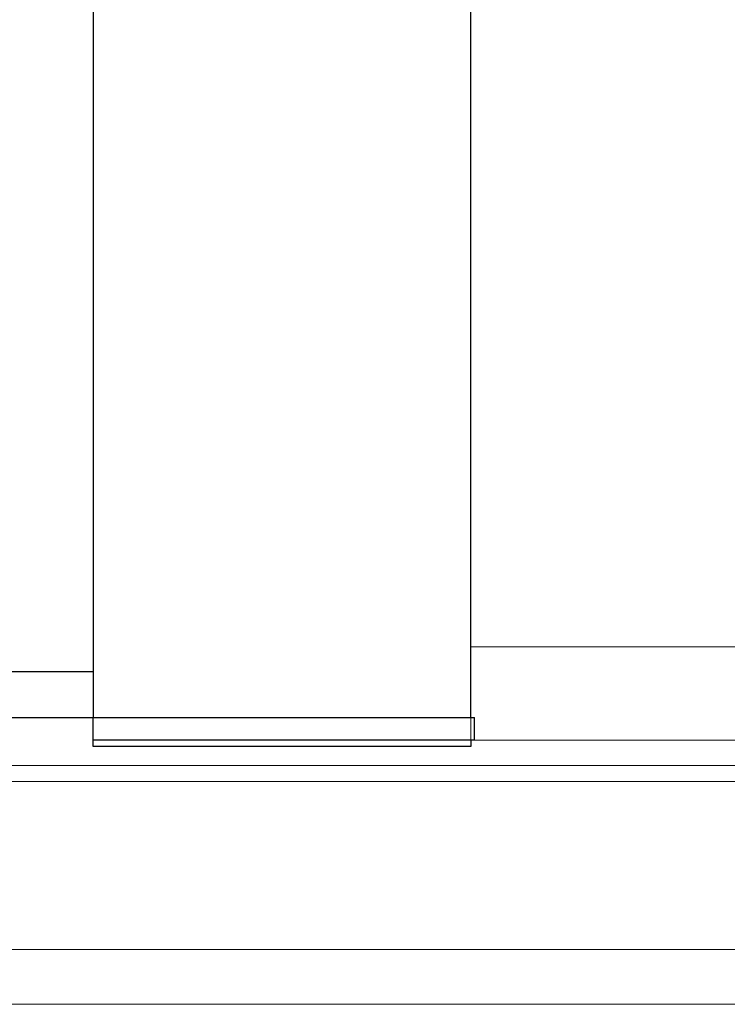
# Model space of a CAD drawing. Header units: millimetres. Extents: x 2505 to 2756, y 160 to 266.
# Tile 4 of 53: x 2646 to 2661, y 180 to 202. Entities that reach past the tile are written whole.
import ezdxf

# ---------------------------------------------------------------- set-up
doc = ezdxf.new("R2010")
doc.units = ezdxf.units.MM
doc.header["$LTSCALE"] = 0.2
doc.layers.add('2', color=7, linetype='Continuous')

msp = doc.modelspace()

# ---------------------------------------------------------------- linework, layer by layer
at = {"layer": '2', "linetype": 'Continuous'}
for p, q in [((2655.868, 186.753), (2655.868, 212.753)), ((2647.568, 211.753), (2647.568, 186.753)), ((2647.568, 187.753), (2641.818, 187.753)), ((2641.818, 186.753), (2647.568, 186.753)), ((2647.568, 186.753), (2655.948, 186.753)), ((2647.568, 186.253), (2647.568, 186.753)), ((2655.947, 186.253), (2647.568, 186.253)), ((2647.568, 186.117), (2647.568, 186.253)), ((2647.568, 186.117), (2647.568, 186.253)), ((2655.868, 186.253), (2655.868, 186.117)), ((2655.868, 186.117), (2647.568, 186.117)), ((2655.868, 186.117), (2647.568, 186.117))]:
    msp.add_line(p, q, dxfattribs=at)
at = {"layer": '2', "linetype": 'Continuous', "lineweight": 15}
for p, q in [((2655.864, 188.303), (2655.864, 212.453)), ((2655.864, 186.253), (2655.864, 188.303)), ((2714.868, 188.303), (2655.868, 188.303)), ((2714.868, 186.253), (2655.868, 186.253)), ((2755.648, 185.699), (2630.211, 185.699)), ((2755.648, 185.346), (2630.156, 185.346)), ((2755.648, 181.653), (2629.034, 181.653)), ((2755.648, 180.453), (2590.002, 180.453))]:
    msp.add_line(p, q, dxfattribs=at)
at = {"layer": '2', "linetype": 'Continuous'}
msp.add_open_spline([(2655.947, 186.253), (2655.947, 186.419), (2655.947, 186.586), (2655.948, 186.753)], degree=3, dxfattribs=at)

doc.saveas('drawing.dxf')
